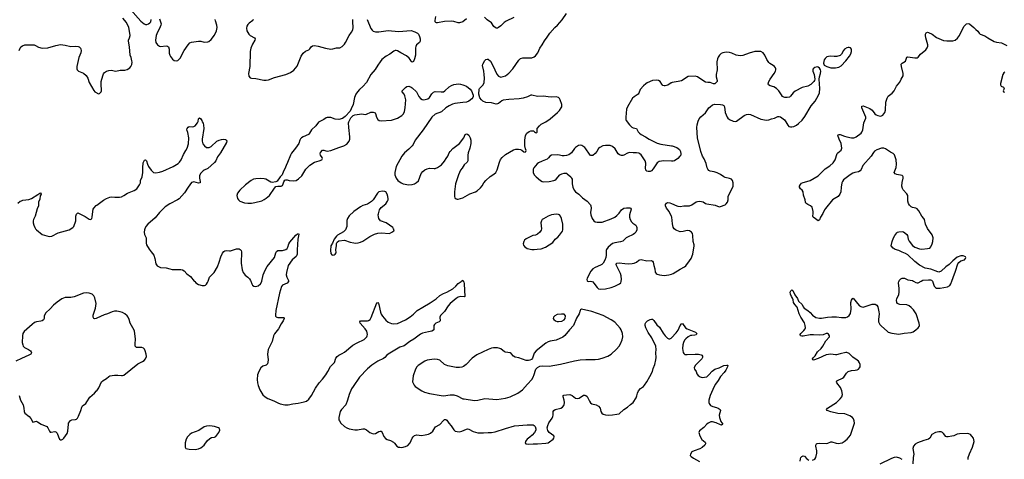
# Model space of a CAD drawing. Header units: inches. Extents: x 1835039 to 2027607, y 642849 to 774141.
# Tile 39 of 113: x 1888660 to 1905787, y 706901 to 714544. Entities that reach past the tile are written whole.
import ezdxf

# ---------------------------------------------------------------- set-up
doc = ezdxf.new("R2010")
doc.units = ezdxf.units.IN
doc.header["$MEASUREMENT"] = 0
for name, color, linetype in [('B8780', 7, 'Continuous'), ('B8781', 7, 'Continuous'), ('B8790', 7, 'Continuous'), ('B8791', 7, 'Continuous'), ('B9700', 7, 'Continuous'), ('B9701', 7, 'Continuous')]:
    doc.layers.add(name, color=color, linetype=linetype)

msp = doc.modelspace()

# ---------------------------------------------------------------- linework, layer by layer
at = {"layer": 'B8780', "color": 6, "elevation": 500}
for points in [[(1890000, 709353), (1889990, 709348), (1889966, 709346), (1889947, 709350), (1889936, 709370), (1889940, 709410), (1889981, 709530), (1889990, 709610), (1889967, 709710), (1889950, 709745), (1889922, 709770), (1889870, 709790), (1889830, 709794), (1889770, 709788), (1889610, 709724), (1889550, 709715), (1889450, 709712), (1889394, 709690), (1889310, 709631), (1889250, 709580), (1889190, 709516), (1889117, 709450), (1889090, 709410), (1889084, 709390), (1889084, 709350), (1889073, 709327), (1889050, 709310), (1889030, 709303), (1888950, 709292), (1888920, 709280), (1888875, 709245), (1888739, 709121), (1888716, 709090), (1888707, 709050), (1888705, 708930), (1888713, 708890), (1888720, 708870), (1888744, 708844), (1888816, 708810), (1888846, 708790), (1888862, 708770), (1888863, 708750), (1888852, 708730), (1888822, 708710), (1888690, 708655), (1888594, 708606)], [(1888650, 708008), (1888676, 707930), (1888718, 707850), (1888733, 707790), (1888739, 707730), (1888750, 707702), (1888823, 707643), (1888852, 707612), (1888886, 707546), (1888950, 707564), (1888970, 707555), (1889032, 707512), (1889130, 707470), (1889149, 707449), (1889178, 707390), (1889190, 707376), (1889210, 707373), (1889270, 707386), (1889290, 707379), (1889314, 707354), (1889333, 707290), (1889350, 707253), (1889370, 707241), (1889390, 707241), (1889410, 707250), (1889430, 707270), (1889488, 707350), (1889496, 707390), (1889507, 707513), (1889511, 707530), (1889524, 707550), (1889545, 707575), (1889570, 707590), (1889630, 707593), (1889650, 707601), (1889664, 707616), (1889683, 707650), (1889722, 707750), (1889739, 707810), (1889750, 707830), (1889810, 707873), (1889830, 707899), (1889878, 707982), (1889960, 708050), (1889998, 708090), (1890000, 708093)]]:
    msp.add_lwpolyline(points, dxfattribs=at)
at = {"layer": 'B8781', "color": 6}
for points, elevation in [([(1888652, 714010), (1888669, 714051), (1888682, 714070), (1888709, 714091), (1888750, 714105), (1888810, 714108), (1888910, 714105), (1888936, 714096), (1888990, 714064), (1889050, 714050), (1889150, 714057), (1889290, 714097), (1889370, 714111), (1889450, 714101), (1889550, 714076), (1889630, 714082), (1889677, 714077), (1889694, 714070), (1889717, 714050), (1889726, 714030), (1889729, 714010), (1889722, 713970), (1889690, 713886), (1889655, 713730), (1889653, 713690), (1889660, 713670), (1889684, 713650), (1889770, 713613), (1889814, 713574), (1889844, 713530), (1889870, 713455), (1889950, 713311), (1889970, 713291), (1890000, 713271)], 600), ([(1888630, 711353), (1888670, 711388), (1888690, 711398), (1888714, 711406), (1888819, 711421), (1888863, 711437), (1888976, 711504), (1889010, 711531), (1889030, 711534), (1889031, 711510), (1889019, 711481), (1889010, 711422), (1888987, 711370), (1888985, 711310), (1888964, 711256), (1888949, 711190), (1888930, 711130), (1888901, 711070), (1888896, 711050), (1888897, 711010), (1888907, 710970), (1888923, 710930), (1888936, 710910), (1888953, 710890), (1889050, 710812), (1889174, 710774), (1889220, 710780), (1889330, 710837), (1889519, 710890), (1889586, 710934), (1889600, 710950), (1889634, 711046), (1889638, 711130), (1889650, 711165), (1889670, 711186), (1889801, 711121), (1889870, 711077), (1889890, 711073), (1889903, 711077), (1889914, 711086), (1889921, 711110), (1889931, 711210), (1889941, 711250), (1889951, 711270), (1889990, 711313), (1890000, 711321)], 500)]:
    msp.add_lwpolyline(points, dxfattribs=dict(at, elevation=elevation))
at = {"layer": 'B8790', "color": 6}
for points, elevation in [([(1891696, 710000), (1891704, 709990), (1891727, 709970), (1891770, 709943), (1891837, 709923), (1891875, 709925), (1891890, 709930), (1891910, 709948), (1891926, 709974), (1891936, 710000)], 500), ([(1892680, 710000), (1892697, 709950), (1892709, 709929), (1892733, 709913), (1892770, 709907), (1892810, 709920), (1892850, 709953), (1892870, 709992), (1892872, 710000)], 500), ([(1893336, 710000), (1893335, 709990), (1893310, 709965), (1893232, 709930), (1893215, 709905), (1893178, 709790), (1893116, 709490), (1893109, 709409), (1893112, 709390), (1893120, 709380), (1893131, 709371), (1893150, 709367), (1893247, 709367), (1893259, 709359), (1893262, 709350), (1893244, 709310), (1893206, 709254), (1893161, 709170), (1893090, 709081), (1893078, 709050), (1893051, 708950), (1892983, 708810), (1892969, 708730), (1892982, 708630), (1892979, 708590), (1892970, 708560), (1892950, 708537), (1892890, 708519), (1892853, 708490), (1892818, 708430), (1892799, 708370), (1892790, 708287), (1892798, 708230), (1892810, 708186), (1892839, 708110), (1892870, 708050), (1892890, 708025), (1892930, 707990), (1892978, 707958), (1893079, 707919), (1893150, 707882), (1893190, 707867), (1893270, 707848), (1893330, 707848), (1893410, 707867), (1893504, 707876), (1893610, 707898), (1893650, 707912), (1893690, 707945), (1893738, 708010), (1893804, 708136), (1893870, 708230), (1893930, 708296), (1893984, 708370), (1894023, 708430), (1894065, 708515), (1894135, 708585), (1894162, 708658), (1894184, 708690), (1894210, 708710), (1894270, 708739), (1894310, 708764), (1894456, 708884), (1894530, 708927), (1894650, 708987), (1894696, 709030), (1894707, 709050), (1894710, 709070), (1894697, 709130), (1894671, 709171), (1894584, 709270), (1894578, 709290), (1894590, 709310), (1894709, 709311), (1894730, 709316), (1894754, 709330), (1894776, 709364), (1894870, 709619), (1894890, 709628), (1894901, 709610), (1894910, 709591), (1894938, 709458), (1894950, 709424), (1894970, 709388), (1895030, 709319), (1895070, 709285), (1895130, 709260), (1895170, 709256), (1895230, 709265), (1895370, 709327), (1895450, 709376), (1895513, 709427), (1895572, 709488), (1895670, 709549), (1895800, 709620), (1895906, 709690), (1895967, 709750), (1896030, 709784), (1896091, 709809), (1896192, 709868), (1896247, 709913), (1896290, 709955), (1896338, 709990), (1896345, 710000)], 500), ([(1896377, 710000), (1896384, 709984), (1896391, 709951), (1896402, 709730), (1896390, 709724), (1896330, 709730), (1896290, 709722), (1896250, 709695), (1896150, 709610), (1896113, 709567), (1896050, 709473), (1895981, 709399), (1895971, 709370), (1895973, 709310), (1895970, 709303), (1895956, 709290), (1895900, 709270), (1895874, 709246), (1895865, 709230), (1895862, 709210), (1895866, 709170), (1895863, 709150), (1895856, 709144), (1895830, 709130), (1895770, 709119), (1895668, 709092), (1895630, 709076), (1895518, 708990), (1895446, 708950), (1895350, 708876), (1895270, 708850), (1895072, 708728), (1895049, 708711), (1895011, 708669), (1894990, 708652), (1894890, 708607), (1894783, 708537), (1894710, 708474), (1894573, 708327), (1894459, 708170), (1894433, 708127), (1894391, 708030), (1894365, 707930), (1894332, 707850), (1894256, 707770), (1894233, 707730), (1894209, 707630), (1894213, 707590), (1894222, 707570), (1894249, 707530), (1894310, 707470), (1894350, 707446), (1894390, 707431), (1894490, 707414), (1894536, 707416), (1894630, 707432), (1894660, 707430), (1894695, 707415), (1894750, 707369), (1894810, 707347), (1894850, 707351), (1894910, 707385), (1894930, 707392), (1894950, 707391), (1894967, 707367), (1894997, 707297), (1895025, 707265), (1895050, 707248), (1895110, 707227), (1895160, 707200), (1895182, 707182), (1895222, 707130), (1895250, 707114), (1895270, 707110), (1895310, 707109), (1895370, 707123), (1895410, 707144), (1895454, 707186), (1895489, 707271), (1895506, 707294), (1895530, 707313), (1895570, 707324), (1895650, 707315), (1895716, 707324), (1895770, 707336), (1895807, 707353), (1895849, 707391), (1895882, 707450), (1895895, 707465), (1895970, 707509), (1896030, 707575), (1896050, 707591), (1896070, 707595), (1896090, 707584), (1896127, 707530), (1896166, 707486), (1896211, 707411), (1896236, 707390), (1896270, 707382), (1896310, 707381), (1896350, 707389), (1896430, 707427), (1896450, 707433), (1896470, 707428), (1896550, 707382), (1896630, 707364), (1896730, 707359), (1896810, 707368), (1896870, 707369), (1896930, 707378), (1897110, 707439), (1897270, 707483), (1897490, 707503), (1897590, 707500), (1897611, 707491), (1897627, 707470), (1897641, 707430), (1897640, 707410), (1897616, 707370), (1897577, 707323), (1897536, 707284), (1897490, 707253), (1897470, 707231), (1897458, 707210), (1897454, 707190), (1897462, 707170), (1897503, 707163), (1897590, 707169), (1897670, 707168), (1897810, 707180), (1897850, 707190), (1897877, 707203), (1897939, 707250), (1897954, 707270), (1897958, 707290), (1897950, 707310), (1897870, 707368), (1897845, 707405), (1897838, 707450), (1897845, 707490), (1897862, 707538), (1897921, 707619), (1897933, 707647), (1897939, 707670), (1897941, 707730), (1897950, 707750), (1897975, 707765), (1898071, 707789), (1898105, 707810), (1898126, 707834), (1898134, 707850), (1898139, 707890), (1898134, 707930), (1898113, 707990), (1898114, 708010), (1898123, 708017), (1898170, 708025), (1898230, 708026), (1898270, 708010), (1898330, 707966), (1898370, 707957), (1898390, 707963), (1898470, 708014), (1898490, 708019), (1898510, 708013), (1898530, 707992), (1898569, 707910), (1898590, 707882), (1898610, 707868), (1898690, 707846), (1898726, 707826), (1898755, 707790), (1898771, 707731), (1898785, 707705), (1898810, 707685), (1898850, 707672), (1898909, 707669), (1898970, 707674), (1899050, 707684), (1899086, 707694), (1899170, 707769), (1899230, 707810), (1899283, 707857), (1899330, 707890), (1899384, 707970), (1899396, 708004), (1899404, 708050), (1899425, 708090), (1899459, 708130), (1899510, 708167), (1899530, 708190), (1899570, 708249), (1899620, 708340), (1899666, 708430), (1899680, 708480), (1899709, 708550), (1899727, 708630), (1899730, 708670), (1899726, 708750), (1899731, 708810), (1899723, 708870), (1899656, 709016), (1899590, 709104), (1899552, 709190), (1899541, 709230), (1899543, 709257), (1899550, 709280), (1899582, 709310), (1899630, 709333), (1899650, 709340), (1899670, 709335), (1899690, 709317), (1899742, 709242), (1899790, 709197), (1899855, 709095), (1899890, 709050), (1899930, 709010), (1899950, 708998), (1899970, 708995), (1899990, 709005), (1900000, 709016)], 500), ([(1898537, 710000), (1898550, 709991), (1898590, 709996), (1898610, 709993), (1898630, 709984), (1898650, 709964), (1898706, 709886), (1898728, 709868), (1898770, 709860), (1898850, 709867), (1898949, 709889), (1899011, 709910), (1899094, 709950), (1899114, 709970), (1899123, 709990), (1899125, 710000)], 600), ([(1890000, 708093), (1890035, 708145), (1890086, 708250), (1890110, 708271), (1890170, 708306), (1890210, 708343), (1890230, 708355), (1890310, 708367), (1890370, 708365), (1890430, 708357), (1890450, 708358), (1890470, 708366), (1890717, 708563), (1890799, 708601), (1890823, 708617), (1890850, 708650), (1890865, 708690), (1890861, 708730), (1890845, 708785), (1890830, 708815), (1890813, 708833), (1890785, 708845), (1890690, 708848), (1890670, 708869), (1890668, 708910), (1890674, 708990), (1890656, 709136), (1890631, 709190), (1890581, 709270), (1890565, 709330), (1890548, 709370), (1890530, 709397), (1890490, 709430), (1890450, 709454), (1890410, 709467), (1890350, 709476), (1890310, 709474), (1890270, 709464), (1890190, 709430), (1890130, 709412), (1890000, 709353)], 500)]:
    msp.add_lwpolyline(points, dxfattribs=dict(at, elevation=elevation))
for points, elevation in [([(1898430, 709509), (1898418, 709502), (1898410, 709488), (1898392, 709430), (1898346, 709354), (1898294, 709230), (1898225, 709155), (1898145, 709055), (1898110, 709027), (1897990, 708975), (1897890, 708956), (1897850, 708942), (1897810, 708920), (1897644, 708790), (1897610, 708748), (1897578, 708662), (1897561, 708639), (1897536, 708624), (1897510, 708618), (1897470, 708620), (1897343, 708663), (1897278, 708678), (1897250, 708693), (1897210, 708740), (1897190, 708753), (1897110, 708765), (1897092, 708772), (1897030, 708820), (1897010, 708829), (1896970, 708837), (1896903, 708837), (1896869, 708831), (1896810, 708811), (1896610, 708716), (1896530, 708658), (1896429, 708550), (1896383, 708517), (1896350, 708503), (1896310, 708495), (1896250, 708495), (1896110, 708528), (1896052, 708552), (1895970, 708623), (1895930, 708637), (1895870, 708640), (1895750, 708624), (1895710, 708609), (1895593, 708530), (1895570, 708508), (1895544, 708470), (1895504, 708350), (1895494, 708250), (1895523, 708190), (1895540, 708170), (1895654, 708090), (1895703, 708070), (1895790, 708044), (1895989, 708009), (1896030, 708007), (1896150, 708022), (1896210, 708020), (1896270, 708006), (1896370, 707955), (1896390, 707950), (1896570, 707924), (1896630, 707929), (1896750, 707957), (1896959, 707941), (1897110, 707963), (1897190, 707989), (1897328, 708050), (1897407, 708110), (1897491, 708209), (1897571, 708290), (1897594, 708330), (1897610, 708374), (1897630, 708450), (1897641, 708470), (1897670, 708499), (1897710, 708518), (1897755, 708525), (1897870, 708520), (1897970, 708536), (1898070, 708554), (1898310, 708612), (1898410, 708630), (1898510, 708637), (1898670, 708637), (1898730, 708643), (1898790, 708658), (1898890, 708692), (1898950, 708730), (1899042, 708818), (1899088, 708870), (1899113, 708910), (1899140, 708980), (1899150, 709030), (1899143, 709090), (1899125, 709150), (1899103, 709183), (1899010, 709284), (1898947, 709327), (1898810, 709401), (1898610, 709472)], 600), ([(1898087, 709427), (1898010, 709418), (1897970, 709396), (1897943, 709370), (1897937, 709350), (1897950, 709330), (1897978, 709310), (1898010, 709298), (1898030, 709295), (1898090, 709301), (1898130, 709325), (1898150, 709350), (1898154, 709394), (1898139, 709419), (1898130, 709425)], 600), ([(1891970, 707481), (1891910, 707479), (1891870, 707465), (1891777, 707403), (1891650, 707356), (1891617, 707330), (1891581, 707290), (1891554, 707250), (1891539, 707190), (1891539, 707110), (1891543, 707103), (1891551, 707090), (1891610, 707075), (1891710, 707070), (1891770, 707082), (1891810, 707102), (1891870, 707148), (1891920, 707220), (1891970, 707265), (1891998, 707282), (1892050, 707289), (1892070, 707300), (1892122, 707370), (1892139, 707410), (1892137, 707437), (1892118, 707450), (1892050, 707470)], 500)]:
    msp.add_lwpolyline(points, close=True, dxfattribs=dict(at, elevation=elevation))
at = {"layer": 'B8791', "color": 6}
for points, elevation in [([(1890590, 714724), (1890770, 714517), (1890825, 714470), (1890850, 714460), (1890870, 714461), (1890898, 714470), (1890923, 714490), (1890939, 714510), (1890950, 714550)], 600), ([(1890000, 713271), (1890010, 713265), (1890030, 713258), (1890050, 713262), (1890079, 713290), (1890085, 713310), (1890077, 713430), (1890080, 713470), (1890106, 713570), (1890119, 713601), (1890136, 713624), (1890170, 713648), (1890210, 713663), (1890250, 713665), (1890330, 713650), (1890410, 713664), (1890490, 713669), (1890530, 713676), (1890575, 713710), (1890592, 713730), (1890610, 713764), (1890615, 713805), (1890612, 713830), (1890597, 713890), (1890579, 713930), (1890571, 714070), (1890552, 714170), (1890554, 714190), (1890571, 714230), (1890579, 714270), (1890577, 714310), (1890558, 714410), (1890518, 714498), (1890456, 714570)], 600), ([(1891090, 714558), (1891120, 714470), (1891118, 714450), (1891094, 714390), (1891057, 714330), (1891034, 714270), (1891023, 714190), (1891030, 714150), (1891055, 714110), (1891090, 714082), (1891110, 714077), (1891210, 714088), (1891230, 714084), (1891250, 714070), (1891260, 714030), (1891262, 713962), (1891270, 713930), (1891285, 713905), (1891319, 713859), (1891350, 713833), (1891388, 713828), (1891410, 713836), (1891430, 713850), (1891450, 713873), (1891524, 714010), (1891588, 714110), (1891620, 714140), (1891650, 714153), (1891770, 714171), (1891810, 714169), (1891870, 714156), (1891930, 714158), (1891950, 714167), (1891990, 714199), (1892050, 714278), (1892084, 714350), (1892096, 714410), (1892091, 714450), (1892064, 714524), (1892060, 714550)], 600), ([(1894706, 714546), (1894766, 714390), (1894790, 714360), (1894810, 714344), (1894850, 714334), (1894910, 714336), (1895070, 714357), (1895250, 714337), (1895470, 714356), (1895535, 714335), (1895582, 714310), (1895599, 714290), (1895617, 714250), (1895624, 714210), (1895624, 714170), (1895613, 714150), (1895565, 714110), (1895550, 714081), (1895546, 714054), (1895546, 713930), (1895530, 713866), (1895510, 713820), (1895490, 713805), (1895487, 713807), (1895470, 713821), (1895455, 713850), (1895436, 713876), (1895390, 713917), (1895288, 713968), (1895230, 714003), (1895210, 714008), (1895190, 714006), (1895170, 713995), (1895096, 713944), (1895037, 713910), (1894962, 713850), (1894928, 713810), (1894890, 713755), (1894844, 713676), (1894769, 713591), (1894691, 713450), (1894630, 713385), (1894569, 713330), (1894536, 713290), (1894510, 713250), (1894482, 713190), (1894459, 713070), (1894428, 712992), (1894406, 712954), (1894321, 712859), (1894273, 712827), (1894210, 712811), (1894150, 712817), (1894070, 712846), (1894010, 712846), (1893990, 712839), (1893950, 712810), (1893890, 712783), (1893858, 712762), (1893810, 712699), (1893738, 712630), (1893700, 712570), (1893682, 712550), (1893590, 712508), (1893561, 712490), (1893546, 712474), (1893533, 712450), (1893515, 712390), (1893460, 712310), (1893390, 712222), (1893371, 712190), (1893319, 712061), (1893293, 712010), (1893274, 711950), (1893249, 711910), (1893223, 711850), (1893189, 711810), (1893141, 711739), (1893113, 711727), (1893050, 711716), (1893030, 711722), (1892939, 711770), (1892910, 711778), (1892850, 711785), (1892770, 711780), (1892730, 711772), (1892688, 711750), (1892590, 711672), (1892490, 711580), (1892448, 711530), (1892438, 711490), (1892450, 711436), (1892464, 711410), (1892490, 711389), (1892570, 711363), (1892630, 711354), (1892690, 711356), (1892750, 711367), (1892870, 711398), (1892910, 711416), (1892950, 711441), (1893003, 711490), (1893090, 711614), (1893118, 711642), (1893149, 711651), (1893210, 711653), (1893230, 711664), (1893244, 711690), (1893252, 711728), (1893270, 711754), (1893290, 711761), (1893310, 711759), (1893348, 711748), (1893430, 711741), (1893470, 711751), (1893510, 711776), (1893569, 711830), (1893636, 711944), (1893710, 712016), (1893790, 712066), (1893870, 712091), (1893913, 712110), (1893922, 712118), (1893929, 712130), (1893924, 712150), (1893894, 712190), (1893886, 712210), (1893890, 712235), (1893926, 712274), (1893950, 712278), (1893985, 712265), (1894010, 712261), (1894070, 712269), (1894210, 712325), (1894300, 712350), (1894350, 712382), (1894390, 712430), (1894403, 712470), (1894403, 712510), (1894383, 712670), (1894380, 712750), (1894385, 712770), (1894421, 712839), (1894459, 712881), (1894488, 712892), (1894610, 712908), (1894670, 712897), (1894690, 712901), (1894770, 712938), (1894810, 712937), (1894843, 712923), (1894852, 712912), (1894867, 712847), (1894890, 712808), (1894911, 712791), (1894950, 712784), (1895130, 712799), (1895230, 712834), (1895310, 712880), (1895338, 712910), (1895356, 712950), (1895367, 713010), (1895375, 713150), (1895374, 713174), (1895359, 713219), (1895347, 713247), (1895315, 713290), (1895313, 713310), (1895370, 713366), (1895395, 713385), (1895430, 713386), (1895470, 713370), (1895490, 713357), (1895561, 713290), (1895605, 713210), (1895630, 713177), (1895659, 713159), (1895690, 713152), (1895758, 713170), (1895790, 713189), (1895827, 713253), (1895856, 713284), (1895890, 713294), (1895990, 713288), (1896030, 713293), (1896054, 713306), (1896130, 713376), (1896170, 713401), (1896210, 713417), (1896292, 713428), (1896330, 713425), (1896370, 713414), (1896430, 713389), (1896497, 713337), (1896519, 713310), (1896550, 713230), (1896547, 713210), (1896540, 713190), (1896527, 713170), (1896473, 713127), (1896431, 713109), (1896370, 713106), (1896230, 713086), (1896190, 713073), (1896130, 713045), (1896070, 713010), (1895996, 712944), (1895890, 712900), (1895832, 712850), (1895678, 712630), (1895538, 712450), (1895503, 712377), (1895487, 712353), (1895428, 712292), (1895356, 712230), (1895310, 712173), (1895209, 711990), (1895186, 711890), (1895185, 711845), (1895209, 711789), (1895240, 711750), (1895295, 711710), (1895333, 711693), (1895430, 711673), (1895490, 711679), (1895530, 711691), (1895565, 711715), (1895596, 711744), (1895645, 711870), (1895674, 711906), (1895707, 711933), (1895748, 711952), (1895790, 711963), (1895870, 711955), (1895890, 711958), (1895930, 711975), (1895998, 712022), (1896050, 712082), (1896077, 712130), (1896107, 712170), (1896130, 712230), (1896147, 712250), (1896197, 712303), (1896312, 712390), (1896386, 712490), (1896411, 712549), (1896430, 712559), (1896450, 712554), (1896470, 712538), (1896495, 712490), (1896505, 712450), (1896508, 712390), (1896490, 712310), (1896463, 712230), (1896457, 712190), (1896458, 712110), (1896454, 712090), (1896443, 712070), (1896390, 712020), (1896358, 711962), (1896330, 711927), (1896296, 711850), (1896242, 711690), (1896221, 711550), (1896223, 711470), (1896230, 711446), (1896250, 711431), (1896270, 711425), (1896290, 711425), (1896370, 711449), (1896490, 711518), (1896590, 711554), (1896618, 711570), (1896678, 711622), (1896705, 711655), (1896736, 711710), (1896769, 711750), (1896843, 711817), (1896910, 711859), (1896942, 711890), (1896967, 711933), (1897007, 712070), (1897026, 712114), (1897050, 712150), (1897110, 712201), (1897250, 712281), (1897290, 712295), (1897336, 712296), (1897370, 712290), (1897396, 712276), (1897430, 712245), (1897450, 712242), (1897464, 712250), (1897472, 712270), (1897458, 712298), (1897447, 712350), (1897448, 712448), (1897460, 712530), (1897484, 712570), (1897520, 712600), (1897549, 712611), (1897570, 712613), (1897595, 712610), (1897617, 712597), (1897630, 712583), (1897650, 712579), (1897661, 712590), (1897663, 712650), (1897700, 712700), (1897734, 712726), (1897810, 712766), (1897890, 712819), (1898016, 712930), (1898052, 712968), (1898080, 713010), (1898088, 713030), (1898090, 713070), (1898064, 713150), (1898050, 713172), (1898030, 713190), (1897990, 713202), (1897910, 713200), (1897850, 713204), (1897770, 713217), (1897670, 713210), (1897570, 713234), (1897550, 713231), (1897495, 713205), (1897419, 713181), (1897350, 713168), (1897170, 713159), (1897070, 713144), (1897045, 713135), (1896987, 713090), (1896970, 713081), (1896950, 713078), (1896870, 713097), (1896770, 713103), (1896714, 713130), (1896691, 713150), (1896666, 713186), (1896648, 713250), (1896650, 713337), (1896657, 713350), (1896724, 713410), (1896739, 713450), (1896745, 713530), (1896737, 713590), (1896736, 713650), (1896713, 713750), (1896717, 713770), (1896750, 713836), (1896770, 713853), (1896790, 713860), (1896810, 713857), (1896850, 713825), (1896893, 713750), (1896960, 713600), (1896990, 713562), (1897030, 713547), (1897070, 713554), (1897110, 713570), (1897170, 713615), (1897238, 713690), (1897342, 713838), (1897373, 713870), (1897410, 713882), (1897570, 713882), (1897610, 713901), (1897630, 713917), (1897671, 713970), (1897710, 714050), (1897751, 714109), (1897790, 714179), (1897838, 714242), (1897882, 714310), (1897970, 714411), (1898013, 714450), (1898096, 714544), (1898172, 714650)], 600), ([(1892719, 714550), (1892715, 714530), (1892654, 714486), (1892630, 714462), (1892610, 714430), (1892605, 714395), (1892614, 714350), (1892645, 714290), (1892670, 714269), (1892742, 714230), (1892755, 714210), (1892753, 714190), (1892710, 714119), (1892680, 714050), (1892669, 713990), (1892665, 713730), (1892638, 713610), (1892645, 713565), (1892672, 713532), (1892690, 713526), (1892770, 713523), (1892906, 713494), (1892950, 713492), (1892990, 713501), (1893090, 713539), (1893290, 713592), (1893370, 713624), (1893430, 713669), (1893486, 713734), (1893536, 713850), (1893557, 713910), (1893590, 713964), (1893630, 713996), (1893690, 714021), (1893705, 714035), (1893728, 714072), (1893751, 714089), (1893790, 714094), (1893850, 714085), (1893977, 714050), (1894070, 714033), (1894110, 714036), (1894170, 714054), (1894230, 714056), (1894270, 714079), (1894310, 714118), (1894330, 714146), (1894393, 714270), (1894434, 714330), (1894455, 714370), (1894462, 714410), (1894454, 714510), (1894457, 714550)], 600), ([(1896430, 714561), (1896370, 714508), (1896310, 714491), (1896290, 714491), (1896210, 714515), (1896170, 714518), (1896050, 714514), (1895930, 714490), (1895910, 714490), (1895897, 714497), (1895888, 714508), (1895885, 714530), (1895901, 714599)], 600), ([(1897257, 714583), (1897124, 714516), (1897090, 714494), (1897030, 714438), (1896990, 714408), (1896970, 714400), (1896950, 714400), (1896930, 714410), (1896908, 714428), (1896868, 714490), (1896790, 714542), (1896746, 714586)], 600), ([(1900000, 713449), (1899990, 713444), (1899935, 713405), (1899890, 713393), (1899870, 713394), (1899850, 713401), (1899830, 713422), (1899799, 713470), (1899770, 713489), (1899730, 713494), (1899670, 713485), (1899574, 713446), (1899549, 713430), (1899510, 713394), (1899452, 713330), (1899431, 713269), (1899418, 713250), (1899350, 713206), (1899322, 713178), (1899230, 713030), (1899218, 712990), (1899202, 712850), (1899203, 712810), (1899210, 712790), (1899270, 712715), (1899310, 712678), (1899330, 712665), (1899390, 712650), (1899416, 712596), (1899441, 712570), (1899470, 712547), (1899547, 712507), (1899610, 712466), (1899750, 712400), (1899810, 712382), (1900000, 712353)], 600), ([(1890000, 711321), (1890116, 711404), (1890170, 711433), (1890230, 711459), (1890262, 711462), (1890317, 711457), (1890399, 711461), (1890430, 711467), (1890470, 711487), (1890534, 711530), (1890650, 711575), (1890695, 711605), (1890723, 711637), (1890747, 711673), (1890759, 711710), (1890764, 711750), (1890788, 711812), (1890801, 711890), (1890801, 711990), (1890806, 712030), (1890810, 712054), (1890830, 712102), (1890850, 712108), (1890864, 712090), (1890883, 712030), (1890902, 711990), (1890950, 711927), (1890990, 711890), (1891030, 711880), (1891090, 711891), (1891150, 711910), (1891330, 711992), (1891390, 712025), (1891416, 712044), (1891441, 712070), (1891468, 712110), (1891510, 712202), (1891552, 712270), (1891571, 712310), (1891595, 712385), (1891604, 712490), (1891585, 712585), (1891568, 712630), (1891572, 712650), (1891590, 712675), (1891610, 712687), (1891670, 712680), (1891690, 712685), (1891710, 712698), (1891752, 712750), (1891763, 712777), (1891770, 712822), (1891790, 712836), (1891810, 712822), (1891831, 712791), (1891836, 712770), (1891850, 712746), (1891860, 712710), (1891861, 712650), (1891832, 712470), (1891835, 712435), (1891847, 712387), (1891872, 712350), (1891910, 712325), (1891930, 712320), (1891957, 712323), (1891990, 712341), (1892090, 712430), (1892130, 712450), (1892170, 712463), (1892210, 712467), (1892239, 712459), (1892251, 712451), (1892265, 712430), (1892259, 712410), (1892153, 712230), (1892101, 712159), (1892070, 712090), (1892050, 712060), (1891930, 711957), (1891870, 711931), (1891850, 711918), (1891808, 711870), (1891789, 711830), (1891786, 711810), (1891787, 711787), (1891802, 711730), (1891798, 711710), (1891770, 711705), (1891690, 711725), (1891670, 711722), (1891650, 711711), (1891590, 711630), (1891528, 711532), (1891435, 711430), (1891405, 711410), (1891270, 711344), (1891188, 711290), (1891090, 711190), (1891018, 711102), (1890891, 710990), (1890857, 710950), (1890835, 710910), (1890829, 710890), (1890826, 710850), (1890832, 710810), (1890863, 710750), (1890862, 710662), (1890866, 710630), (1890910, 710552), (1890950, 710510), (1890992, 710450), (1891012, 710392), (1891030, 710298), (1891050, 710265), (1891110, 710238), (1891210, 710232), (1891270, 710211), (1891310, 710204), (1891370, 710200), (1891464, 710204), (1891490, 710197), (1891519, 710179), (1891570, 710127), (1891630, 710077), (1891696, 710000)], 500), ([(1900000, 712086), (1899862, 712090), (1899783, 712077), (1899750, 712055), (1899678, 711950), (1899650, 711919), (1899630, 711907), (1899590, 711905), (1899570, 711911), (1899549, 711930), (1899544, 711970), (1899553, 712030), (1899552, 712050), (1899538, 712090), (1899470, 712192), (1899450, 712212), (1899430, 712222), (1899390, 712231), (1899330, 712229), (1899270, 712234), (1899230, 712225), (1899170, 712190), (1899150, 712184), (1899130, 712185), (1899096, 712196), (1899073, 712213), (1899017, 712297), (1898970, 712340), (1898930, 712357), (1898850, 712358), (1898805, 712350), (1898750, 712323), (1898730, 712304), (1898698, 712250), (1898670, 712217), (1898630, 712186), (1898610, 712181), (1898590, 712186), (1898570, 712206), (1898510, 712300), (1898490, 712322), (1898438, 712358), (1898410, 712365), (1898382, 712358), (1898330, 712322), (1898310, 712303), (1898259, 712230), (1898210, 712195), (1898170, 712182), (1898130, 712176), (1898098, 712178), (1898050, 712191), (1898010, 712196), (1897910, 712187), (1897879, 712170), (1897860, 712140), (1897838, 712122), (1897750, 712087), (1897683, 712057), (1897659, 712041), (1897601, 711970), (1897593, 711947), (1897590, 711890), (1897609, 711850), (1897647, 711810), (1897719, 711750), (1897750, 711731), (1897770, 711728), (1897870, 711731), (1897950, 711749), (1897970, 711757), (1897990, 711773), (1898054, 711846), (1898090, 711864), (1898130, 711874), (1898170, 711875), (1898186, 711866), (1898247, 711810), (1898261, 711790), (1898268, 711770), (1898271, 711690), (1898280, 711630), (1898303, 711583), (1898330, 711550), (1898389, 711509), (1898450, 711450), (1898530, 711390), (1898587, 711327), (1898595, 711310), (1898600, 711270), (1898587, 711190), (1898594, 711150), (1898618, 711090), (1898648, 711048), (1898670, 711030), (1898704, 711024), (1898790, 711027), (1898950, 711081), (1899010, 711111), (1899050, 711139), (1899090, 711180), (1899130, 711236), (1899170, 711266), (1899216, 711276), (1899272, 711272), (1899290, 711265), (1899296, 711250), (1899267, 711153), (1899267, 711110), (1899278, 711070), (1899300, 711030), (1899326, 711006), (1899380, 710970), (1899392, 710950), (1899395, 710930), (1899393, 710893), (1899377, 710850), (1899355, 710825), (1899330, 710807), (1899230, 710765), (1899209, 710750), (1899171, 710709), (1899150, 710695), (1899110, 710680), (1899010, 710664), (1898970, 710652), (1898894, 710590), (1898869, 710550), (1898864, 710530), (1898862, 710450), (1898855, 710410), (1898836, 710364), (1898807, 710313), (1898785, 710290), (1898764, 710276), (1898670, 710234), (1898629, 710210), (1898595, 710170), (1898531, 710050), (1898527, 710030), (1898530, 710005), (1898537, 710000)], 600), ([(1900000, 711122), (1899955, 711210), (1899909, 711270), (1899891, 711310), (1899892, 711330), (1899910, 711357), (1899930, 711365), (1899970, 711361), (1900000, 711347)], 600), ([(1892872, 710000), (1892898, 710110), (1892930, 710190), (1892967, 710253), (1893090, 710410), (1893105, 710450), (1893113, 710490), (1893126, 710514), (1893150, 710532), (1893230, 710530), (1893290, 710549), (1893310, 710565), (1893323, 710590), (1893343, 710650), (1893361, 710679), (1893461, 710799), (1893490, 710822), (1893511, 710830), (1893515, 710815), (1893500, 710730), (1893485, 710545), (1893489, 710470), (1893483, 710450), (1893469, 710430), (1893397, 710370), (1893331, 710269), (1893301, 710150), (1893296, 710110), (1893305, 710070), (1893337, 710010), (1893336, 710000)], 500), ([(1891936, 710000), (1891960, 710070), (1892041, 710150), (1892099, 710250), (1892130, 710330), (1892158, 710422), (1892190, 710486), (1892210, 710512), (1892230, 710525), (1892250, 710529), (1892310, 710523), (1892330, 710526), (1892430, 710560), (1892450, 710563), (1892479, 710559), (1892496, 710550), (1892513, 710533), (1892519, 710510), (1892512, 710310), (1892530, 710198), (1892548, 710148), (1892582, 710102), (1892630, 710068), (1892659, 710039), (1892677, 710010), (1892680, 710000)], 500), ([(1899125, 710000), (1899130, 710030), (1899123, 710090), (1899110, 710130), (1899042, 710270), (1899036, 710290), (1899044, 710310), (1899050, 710314), (1899090, 710320), (1899185, 710305), (1899250, 710300), (1899314, 710306), (1899350, 710314), (1899390, 710329), (1899430, 710362), (1899450, 710372), (1899470, 710373), (1899570, 710350), (1899650, 710355), (1899670, 710345), (1899682, 710330), (1899689, 710270), (1899707, 710210), (1899716, 710156), (1899730, 710133), (1899750, 710121), (1899790, 710107), (1899870, 710097), (1899950, 710107), (1900000, 710121)], 600), ([(1896345, 710000), (1896350, 710007), (1896370, 710016), (1896377, 710000)], 500)]:
    msp.add_lwpolyline(points, dxfattribs=dict(at, elevation=elevation))
at = {"layer": 'B8791', "color": 6, "elevation": 600}
for points in [[(1894970, 711564), (1894910, 711552), (1894886, 711530), (1894806, 711410), (1894778, 711382), (1894710, 711339), (1894630, 711314), (1894590, 711292), (1894474, 711210), (1894390, 711133), (1894363, 711090), (1894350, 711055), (1894348, 710950), (1894328, 710892), (1894290, 710856), (1894190, 710797), (1894170, 710779), (1894131, 710730), (1894099, 710661), (1894070, 710613), (1894064, 710530), (1894070, 710481), (1894090, 710457), (1894110, 710451), (1894130, 710454), (1894150, 710467), (1894164, 710490), (1894160, 710550), (1894169, 710610), (1894169, 710651), (1894182, 710678), (1894210, 710699), (1894310, 710712), (1894410, 710677), (1894470, 710664), (1894510, 710661), (1894550, 710666), (1894590, 710677), (1894630, 710695), (1894750, 710777), (1894830, 710816), (1894890, 710831), (1894950, 710839), (1895090, 710830), (1895133, 710850), (1895166, 710874), (1895173, 710890), (1895165, 710910), (1895149, 710930), (1895035, 711010), (1894938, 711050), (1894910, 711086), (1894899, 711119), (1894896, 711150), (1894899, 711170), (1894920, 711240), (1894950, 711277), (1895030, 711344), (1895061, 711390), (1895067, 711410), (1895072, 711430), (1895062, 711470), (1895051, 711510), (1895030, 711551), (1895010, 711560)], [(1897990, 711165), (1897910, 711151), (1897853, 711130), (1897770, 711085), (1897750, 711069), (1897735, 711045), (1897725, 711015), (1897739, 710910), (1897734, 710886), (1897710, 710850), (1897665, 710815), (1897630, 710800), (1897585, 710790), (1897539, 710770), (1897470, 710734), (1897442, 710710), (1897429, 710690), (1897420, 710650), (1897426, 710626), (1897443, 710603), (1897490, 710567), (1897570, 710549), (1897610, 710548), (1897663, 710557), (1897730, 710561), (1897804, 710590), (1897934, 710670), (1897974, 710726), (1898019, 710761), (1898050, 710796), (1898100, 710870), (1898107, 710893), (1898110, 710930), (1898106, 710990), (1898085, 711090), (1898070, 711128), (1898050, 711150), (1898030, 711159)]]:
    msp.add_lwpolyline(points, close=True, dxfattribs=at)
at = {"layer": 'B9700', "color": 6, "elevation": 500}
for points in [[(1902450, 706888), (1902490, 706906), (1902506, 706934), (1902526, 707010), (1902527, 707050), (1902509, 707130), (1902509, 707150), (1902521, 707170), (1902530, 707176), (1902570, 707182), (1902690, 707178), (1902717, 707183), (1902770, 707204), (1902790, 707206), (1902861, 707181), (1902898, 707178), (1902965, 707190), (1903004, 707210), (1903052, 707250), (1903110, 707323), (1903180, 707530), (1903178, 707570), (1903166, 707606), (1903144, 707630), (1903099, 707659), (1903014, 707690), (1902890, 707700), (1902770, 707726), (1902707, 707750), (1902692, 707770), (1902714, 707790), (1902869, 707890), (1902935, 707950), (1902963, 707990), (1902973, 708030), (1902962, 708090), (1902938, 708150), (1902874, 708230), (1902868, 708250), (1902875, 708265), (1902886, 708274), (1902973, 708310), (1902994, 708330), (1903040, 708400), (1903070, 708428), (1903130, 708446), (1903191, 708449), (1903225, 708455), (1903251, 708469), (1903271, 708489), (1903278, 708510), (1903278, 708550), (1903270, 708577), (1903250, 708609), (1903230, 708627), (1903150, 708676), (1903090, 708738), (1903050, 708757), (1903030, 708757), (1902930, 708736), (1902870, 708718), (1902850, 708717), (1902770, 708729), (1902690, 708717), (1902550, 708653), (1902470, 708625), (1902454, 708630), (1902453, 708650), (1902467, 708670), (1902497, 708703), (1902539, 708770), (1902600, 708830), (1902631, 708870), (1902680, 708960), (1902745, 709030), (1902747, 709050), (1902730, 709078), (1902710, 709090), (1902690, 709088), (1902634, 709066), (1902581, 709059), (1902470, 709068), (1902410, 709064), (1902290, 709041), (1902263, 709043), (1902245, 709050), (1902239, 709070), (1902247, 709090), (1902300, 709140), (1902323, 709170), (1902330, 709190), (1902326, 709230), (1902310, 709275), (1902249, 709370), (1902218, 709430), (1902185, 709545), (1902145, 709590), (1902122, 709630), (1902115, 709675), (1902103, 709703), (1902084, 709730), (1902066, 709774), (1902064, 709810), (1902075, 709830), (1902090, 709845), (1902110, 709835), (1902141, 709761), (1902190, 709695), (1902210, 709650), (1902269, 709590), (1902291, 709551), (1902307, 709530), (1902370, 709487), (1902410, 709454), (1902450, 709410), (1902510, 709368), (1902570, 709356), (1902610, 709354), (1902710, 709372), (1902790, 709381), (1902870, 709379), (1902954, 709366), (1903030, 709367), (1903062, 709378), (1903090, 709401), (1903110, 709438), (1903121, 709510), (1903119, 709630), (1903130, 709671), (1903150, 709700), (1903170, 709691), (1903190, 709670), (1903234, 709610), (1903270, 709570), (1903290, 709556), (1903310, 709550), (1903330, 709549), (1903350, 709554), (1903490, 709601), (1903541, 709601), (1903570, 709584), (1903590, 709550), (1903606, 709466), (1903608, 709430), (1903599, 709330), (1903601, 709290), (1903608, 709270), (1903624, 709244), (1903650, 709217), (1903747, 709127), (1903770, 709112), (1903832, 709092), (1903950, 709075), (1904044, 709096), (1904170, 709106), (1904201, 709119), (1904250, 709150), (1904290, 709190), (1904304, 709210), (1904310, 709230), (1904307, 709270), (1904254, 709430), (1904210, 709498), (1904170, 709543), (1904130, 709571), (1904090, 709585), (1903972, 709592), (1903950, 709598), (1903931, 709611), (1903919, 709630), (1903914, 709670), (1903919, 709690), (1903950, 709765), (1903959, 709810), (1903959, 709870), (1903949, 709970), (1903951, 709990), (1903956, 710000)], [(1904209, 710000), (1904250, 709973), (1904270, 709968), (1904290, 709971), (1904344, 710000)], [(1904540, 710000), (1904570, 709910), (1904589, 709889), (1904610, 709878), (1904670, 709874), (1904798, 709902), (1904837, 709923), (1904859, 709950), (1904874, 710000)], [(1900000, 709016), (1900078, 709102), (1900112, 709148), (1900150, 709227), (1900170, 709258), (1900190, 709260), (1900242, 709190), (1900269, 709169), (1900418, 709110), (1900438, 709090), (1900430, 709065), (1900403, 709057), (1900350, 709056), (1900330, 709051), (1900290, 709030), (1900247, 708993), (1900227, 708970), (1900206, 708930), (1900195, 708890), (1900192, 708830), (1900201, 708761), (1900210, 708741), (1900230, 708726), (1900270, 708721), (1900410, 708732), (1900470, 708731), (1900517, 708717), (1900528, 708710), (1900537, 708697), (1900540, 708690), (1900538, 708670), (1900526, 708650), (1900411, 708530), (1900394, 708490), (1900399, 708470), (1900427, 708430), (1900439, 708390), (1900460, 708360), (1900496, 708336), (1900530, 708326), (1900570, 708327), (1900610, 708338), (1900650, 708372), (1900705, 708435), (1900750, 708466), (1900828, 708492), (1900910, 708534), (1900958, 708538), (1900970, 708536), (1900977, 708530), (1900974, 708510), (1900942, 708450), (1900913, 708410), (1900850, 708342), (1900810, 708270), (1900764, 708210), (1900739, 708170), (1900669, 708010), (1900648, 707928), (1900648, 707890), (1900653, 707873), (1900679, 707839), (1900718, 707818), (1900783, 707803), (1900810, 707792), (1900845, 707765), (1900851, 707750), (1900830, 707670), (1900832, 707630), (1900859, 707559), (1900893, 707510), (1900870, 707495), (1900850, 707498), (1900774, 707534), (1900710, 707551), (1900682, 707550), (1900638, 707530), (1900610, 707510), (1900563, 707457), (1900483, 707397), (1900474, 707370), (1900489, 707310), (1900528, 707248), (1900581, 707201), (1900589, 707190), (1900591, 707170), (1900579, 707150), (1900530, 707104), (1900490, 707084), (1900391, 707050), (1900353, 707030), (1900327, 706993), (1900325, 706970), (1900339, 706950), (1900380, 706920), (1900483, 706863)], [(1905159, 706899), (1905156, 706910), (1905158, 706930), (1905183, 706997), (1905234, 707110), (1905261, 707210), (1905260, 707240), (1905250, 707270), (1905225, 707305), (1905198, 707330), (1905170, 707345), (1905150, 707348), (1905010, 707345), (1904970, 707338), (1904908, 707312), (1904877, 707303), (1904810, 707290), (1904790, 707290), (1904770, 707298), (1904729, 707350), (1904710, 707367), (1904690, 707377), (1904650, 707379), (1904590, 707366), (1904529, 707331), (1904491, 707269), (1904470, 707253), (1904389, 707231), (1904275, 707185), (1904237, 707163), (1904210, 707132), (1904199, 707090), (1904211, 706990), (1904200, 706930), (1904195, 706825)], [(1902234, 706870), (1902241, 706910), (1902250, 706933), (1902265, 706950), (1902290, 706959), (1902310, 706954), (1902350, 706910), (1902390, 706888)], [(1904010, 706897), (1903970, 706921), (1903910, 706937), (1903870, 706933), (1903824, 706916), (1903621, 706819)]]:
    msp.add_lwpolyline(points, dxfattribs=at)
at = {"layer": 'B9701', "color": 6}
for points, elevation in [([(1904874, 710000), (1904895, 710065), (1904941, 710170), (1904981, 710299), (1904996, 710324), (1905030, 710353), (1905095, 710370), (1905114, 710390), (1905117, 710410), (1905110, 710422), (1905102, 710430), (1905070, 710441), (1905030, 710438), (1904970, 710415), (1904890, 710354), (1904831, 710289), (1904770, 710247), (1904690, 710174), (1904650, 710155), (1904630, 710158), (1904510, 710205), (1904410, 710224), (1904310, 710274), (1904230, 710341), (1904110, 710459), (1904070, 710482), (1904010, 710502), (1903950, 710531), (1903890, 710550), (1903855, 710570), (1903821, 710610), (1903834, 710690), (1903858, 710750), (1903882, 710790), (1903920, 710840), (1903930, 710850), (1903950, 710858), (1904010, 710860), (1904034, 710854), (1904059, 710839), (1904090, 710808), (1904102, 710790), (1904116, 710730), (1904131, 710691), (1904190, 710619), (1904230, 710592), (1904310, 710560), (1904350, 710557), (1904450, 710564), (1904490, 710575), (1904510, 710593), (1904535, 710650), (1904544, 710690), (1904548, 710750), (1904530, 710805), (1904454, 710914), (1904414, 710990), (1904401, 711070), (1904390, 711090), (1904355, 711130), (1904302, 711222), (1904270, 711255), (1904246, 711266), (1904190, 711281), (1904170, 711293), (1904141, 711321), (1904121, 711350), (1904110, 711390), (1904112, 711452), (1904107, 711490), (1904094, 711514), (1904028, 711588), (1904017, 711610), (1904006, 711650), (1904008, 711712), (1904028, 711790), (1904030, 711810), (1904025, 711825), (1904010, 711838), (1903915, 711855), (1903890, 711865), (1903873, 711890), (1903905, 711975), (1903912, 712032), (1903907, 712107), (1903875, 712195), (1903856, 712216), (1903810, 712240), (1903722, 712302), (1903690, 712311), (1903650, 712311), (1903570, 712283), (1903530, 712260), (1903510, 712238), (1903470, 712171), (1903329, 712010), (1903299, 711941), (1903282, 711918), (1903250, 711897), (1903190, 711890), (1903150, 711878), (1903104, 711850), (1902990, 711760), (1902970, 711730), (1902963, 711710), (1902949, 711630), (1902946, 711550), (1902929, 711511), (1902898, 711470), (1902828, 711432), (1902798, 711410), (1902676, 711264), (1902659, 711241), (1902630, 711175), (1902592, 711110), (1902570, 711062), (1902550, 711046), (1902504, 711084), (1902464, 711110), (1902455, 711130), (1902465, 711175), (1902465, 711210), (1902445, 711285), (1902418, 711310), (1902370, 711329), (1902337, 711357), (1902329, 711370), (1902326, 711410), (1902296, 711496), (1902289, 711550), (1902270, 711579), (1902241, 711601), (1902224, 711630), (1902225, 711650), (1902241, 711679), (1902260, 711700), (1902290, 711716), (1902350, 711729), (1902410, 711749), (1902550, 711829), (1902671, 711950), (1902755, 712005), (1902810, 712053), (1902845, 712110), (1902882, 712218), (1902891, 712230), (1902950, 712277), (1902964, 712310), (1902951, 712390), (1902913, 712470), (1902890, 712530), (1902897, 712543), (1902912, 712548), (1902930, 712548), (1903010, 712517), (1903050, 712507), (1903130, 712493), (1903167, 712493), (1903190, 712499), (1903210, 712510), (1903297, 712570), (1903311, 712590), (1903326, 712630), (1903335, 712670), (1903342, 712750), (1903377, 712830), (1903376, 712850), (1903310, 713010), (1903310, 713039), (1903330, 713047), (1903450, 713001), (1903489, 712969), (1903533, 712910), (1903561, 712890), (1903590, 712877), (1903630, 712870), (1903650, 712874), (1903673, 712887), (1903693, 712907), (1903707, 712930), (1903718, 712970), (1903727, 713110), (1903750, 713179), (1903770, 713212), (1903835, 713265), (1903873, 713307), (1903912, 713390), (1903970, 713457), (1903994, 713510), (1904029, 713570), (1904030, 713610), (1903998, 713730), (1903996, 713770), (1904012, 713788), (1904070, 713823), (1904090, 713891), (1904110, 713897), (1904230, 713880), (1904270, 713884), (1904290, 713895), (1904330, 713944), (1904420, 714020), (1904447, 714053), (1904457, 714083), (1904457, 714110), (1904423, 714230), (1904416, 714270), (1904416, 714290), (1904430, 714317), (1904450, 714326), (1904470, 714324), (1904532, 714292), (1904610, 714235), (1904730, 714183), (1904786, 714174), (1904890, 714176), (1904930, 714190), (1904975, 714225), (1905009, 714271), (1905058, 714382), (1905090, 714433), (1905130, 714473), (1905170, 714479), (1905190, 714468), (1905259, 714410), (1905290, 714376), (1905326, 714346), (1905350, 714308), (1905370, 714290), (1905450, 714265), (1905499, 714230), (1905610, 714167), (1905650, 714153), (1905740, 714140), (1905830, 714093)], 500), ([(1900000, 711347), (1900090, 711307), (1900110, 711301), (1900150, 711298), (1900210, 711311), (1900310, 711308), (1900350, 711324), (1900430, 711378), (1900450, 711385), (1900490, 711389), (1900550, 711377), (1900590, 711348), (1900610, 711342), (1900757, 711317), (1900830, 711293), (1900850, 711294), (1900930, 711327), (1900950, 711343), (1900970, 711370), (1900982, 711410), (1900985, 711470), (1900990, 711490), (1901055, 711610), (1901070, 711650), (1901071, 711710), (1901061, 711750), (1901040, 711770), (1901010, 711784), (1900930, 711802), (1900911, 711811), (1900852, 711852), (1900790, 711882), (1900740, 711900), (1900670, 711913), (1900650, 711923), (1900630, 711944), (1900619, 711970), (1900604, 712044), (1900564, 712124), (1900535, 712170), (1900507, 712250), (1900451, 712491), (1900441, 712670), (1900446, 712714), (1900462, 712778), (1900481, 712819), (1900510, 712858), (1900590, 712926), (1900649, 713011), (1900668, 713032), (1900710, 713063), (1900750, 713075), (1900852, 713072), (1900886, 713066), (1900899, 713059), (1900910, 713050), (1900920, 713030), (1900933, 712930), (1900964, 712850), (1900980, 712830), (1901006, 712810), (1901070, 712778), (1901105, 712775), (1901130, 712781), (1901264, 712876), (1901303, 712897), (1901330, 712903), (1901375, 712895), (1901550, 712815), (1901650, 712795), (1901690, 712801), (1901738, 712822), (1901790, 712834), (1901850, 712862), (1901870, 712861), (1901893, 712853), (1901963, 712803), (1901988, 712768), (1902020, 712710), (1902040, 712690), (1902070, 712681), (1902090, 712680), (1902129, 712690), (1902170, 712710), (1902210, 712738), (1902270, 712796), (1902318, 712862), (1902430, 713047), (1902500, 713130), (1902557, 713230), (1902570, 713270), (1902580, 713350), (1902567, 713510), (1902573, 713550), (1902591, 713610), (1902594, 713650), (1902590, 713675), (1902570, 713704), (1902550, 713719), (1902530, 713726), (1902490, 713712), (1902465, 713690), (1902458, 713670), (1902458, 713650), (1902482, 713590), (1902491, 713509), (1902487, 713490), (1902475, 713470), (1902424, 713416), (1902370, 713386), (1902270, 713363), (1902150, 713300), (1902112, 713270), (1902070, 713215), (1902050, 713199), (1902010, 713192), (1901970, 713193), (1901950, 713198), (1901930, 713211), (1901910, 713236), (1901868, 713308), (1901826, 713350), (1901778, 713378), (1901715, 713395), (1901688, 713410), (1901682, 713430), (1901690, 713470), (1901713, 713510), (1901785, 713610), (1901805, 713650), (1901811, 713670), (1901811, 713690), (1901807, 713710), (1901791, 713731), (1901766, 713750), (1901710, 713782), (1901690, 713800), (1901657, 713850), (1901622, 713930), (1901590, 713970), (1901550, 713991), (1901450, 713990), (1901350, 713965), (1901238, 713922), (1901190, 713915), (1901125, 713925), (1901050, 713961), (1901010, 713973), (1900950, 713980), (1900893, 713967), (1900865, 713955), (1900834, 713926), (1900808, 713892), (1900798, 713862), (1900789, 713810), (1900791, 713670), (1900773, 713590), (1900777, 713550), (1900792, 713490), (1900791, 713470), (1900778, 713450), (1900761, 713439), (1900750, 713432), (1900730, 713431), (1900673, 713453), (1900630, 713452), (1900590, 713461), (1900558, 713478), (1900452, 713552), (1900410, 713563), (1900290, 713556), (1900170, 713483), (1900112, 713468), (1900010, 713453), (1900000, 713449)], 600), ([(1905796, 713630), (1905781, 713619), (1905762, 713590), (1905723, 713437), (1905721, 713410), (1905730, 713390), (1905771, 713370), (1905785, 713350), (1905779, 713330), (1905767, 713310), (1905776, 713290), (1905790, 713286)], 500), ([(1900000, 712353), (1900010, 712352), (1900090, 712323), (1900135, 712290), (1900157, 712250), (1900163, 712210), (1900160, 712190), (1900146, 712170), (1900110, 712134), (1900050, 712092), (1900030, 712085), (1900000, 712086)], 600), ([(1900000, 710121), (1900030, 710130), (1900150, 710209), (1900227, 710250), (1900250, 710267), (1900314, 710350), (1900338, 710390), (1900369, 710470), (1900393, 710610), (1900392, 710630), (1900375, 710690), (1900372, 710792), (1900362, 710830), (1900349, 710850), (1900310, 710874), (1900270, 710878), (1900199, 710861), (1900150, 710859), (1900090, 710879), (1900068, 710890), (1900044, 710910), (1900030, 710936), (1900014, 710994), (1900006, 711110), (1900000, 711122)], 600), ([(1903956, 710000), (1903964, 710016), (1903990, 710040), (1904010, 710049), (1904050, 710053), (1904110, 710023), (1904191, 710011), (1904209, 710000)], 500), ([(1904344, 710000), (1904370, 710014), (1904470, 710024), (1904503, 710023), (1904518, 710018), (1904540, 710000)], 500)]:
    msp.add_lwpolyline(points, dxfattribs=dict(at, elevation=elevation))
at = {"layer": 'B9701', "color": 6, "elevation": 600}
msp.add_lwpolyline([(1903090, 714062), (1903070, 714061), (1903050, 714055), (1903010, 714031), (1902989, 714010), (1902955, 713945), (1902930, 713922), (1902873, 713907), (1902830, 713903), (1902770, 713910), (1902730, 713907), (1902702, 713898), (1902670, 713870), (1902655, 713845), (1902641, 713790), (1902646, 713770), (1902656, 713756), (1902701, 713730), (1902770, 713710), (1902850, 713709), (1902910, 713720), (1902950, 713745), (1903030, 713830), (1903096, 713910), (1903120, 713950), (1903132, 713990), (1903128, 714030), (1903110, 714054)], close=True, dxfattribs=at)

doc.saveas('drawing.dxf')
